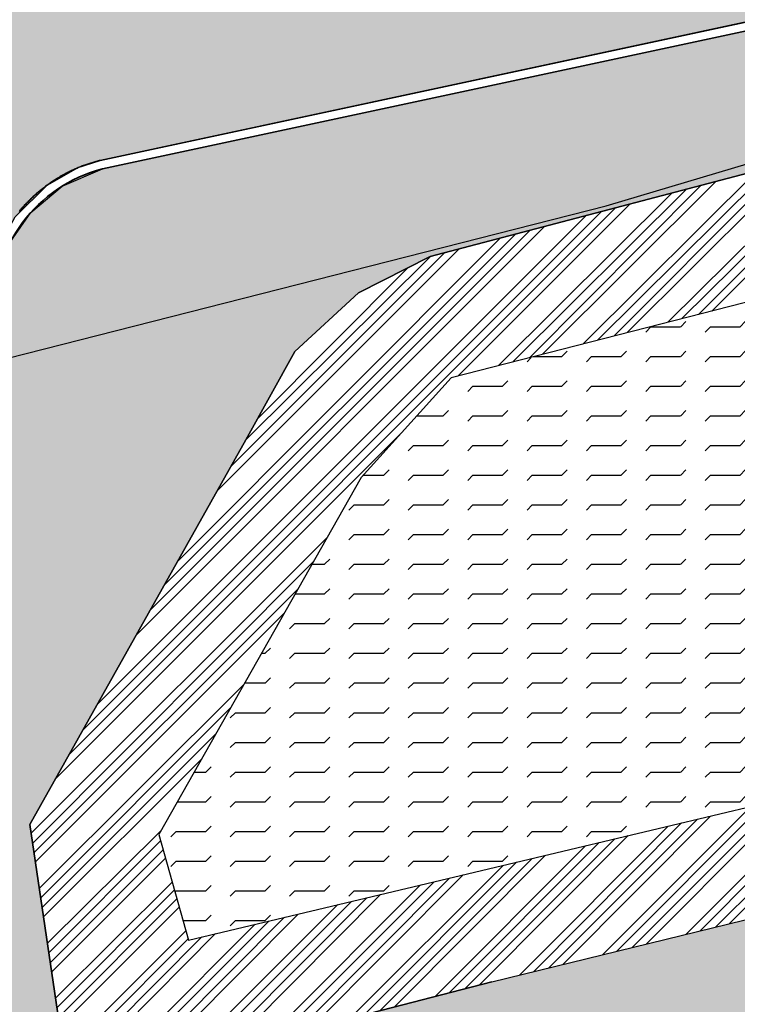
# Model space of a CAD drawing. Header units: millimetres. Extents: x 234268570 to 234468570, y 557551952 to 557751952.
# Tile 25 of 36: x 234343403 to 234358758, y 557716803 to 557737863. Entities that reach past the tile are written whole.
import ezdxf

# ---------------------------------------------------------------- set-up
doc = ezdxf.new("R2010")
doc.units = ezdxf.units.MM
doc.header["$LTSCALE"] = 500
for name, color, linetype in [('attributes', 4, 'CONTINUOUS'), ('BEGROEIDTERREINDEEL', 8, 'CONTINUOUS'), ('BL$1----_ARCERING', 8, 'CONTINUOUS'), ('PERCEEL', 8, 'CONTINUOUS'), ('WATERDEEL', 8, 'CONTINUOUS'), ('WEGDEEL', 8, 'CONTINUOUS')]:
    doc.layers.add(name, color=color, linetype=linetype)
doc.layers.add('N-WE-VW-MARKERING_PARKEERVAK-G', color=7, linetype='CONTINUOUS', lineweight=35)
pattern_1 = [(49.99999999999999, (0, 0), (546.554006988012, -47.81725661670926), [57.15000000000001, -628.6500000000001]), (355, (0, 0), (-105.730264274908, 573.1705357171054), [45.72, -502.92175251]), (100.4514447, (45.546021, -3.9847605), (440.8237412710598, 525.3532557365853), [48.5700264, -534.2707337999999]), (46.18420000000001, (0, 152.4), (813.2371226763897, -126.1269837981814), [85.725, -942.9749999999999]), (96.63555760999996, (67.7697, 141.8895), (712.212402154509, 742.2783737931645), [72.85506942, -801.4068244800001]), (351.1841511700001, (0, 152.4), (712.2124021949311, 742.278373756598), [68.57990121, -754.37919576]), (21, (76.19999999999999, 114.3), (454.8431738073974, -306.7955945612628), [57.15000000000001, -628.6500000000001]), (326.0000000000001, (76.19999999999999, 114.3), (185.4060850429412, 552.5638983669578), [45.72, -502.92]), (71.45144499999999, (114.1035978, 88.7337003), (640.2492578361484, 245.7683066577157), [48.5700264, -534.2698128]), (37.50000000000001, (0, 0), (9.26580975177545, 253.6651166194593), [0, -496.824, 0, -510.54, 0, -504.825]), (7.499999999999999, (0, 0), (200.4589875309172, 300.5417244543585), [0, -291.0839999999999, 0, -485.394, 0, -192.405]), (327.5, (-169.926, 0), (406.7717855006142, -17.18623197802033), [0, -190.5, 0, -594.36, 0, -788.67]), (317.5, (-246.126, 0), (444.3875441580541, 76.27947309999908), [0, -247.65, 0, -394.716, 0, -560.0699999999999])]

msp = doc.modelspace()

# ---------------------------------------------------------------- hatches: boundary and pattern name
at = {"layer": 'attributes', "linetype": 'Continuous'}
h = msp.add_hatch(dxfattribs=at)
h.set_pattern_fill('FLEX', color=134, scale=100)
h.set_pattern_definition([(0, (0, 0), (0, 635), [635, -635]), (45, (635, 0), (0, 634.99999893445), [158.75, -580.52561314, 158.75, -898.0256131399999])])
h.paths.add_polyline_path([(234373874.1165402, 557727672), (234375045.1165402, 557727897), (234374838.1165402, 557728995), (234373820.1165402, 557728815), (234372563.1165402, 557729390), (234371506.1165402, 557733569), (234370403.1165402, 557734383), (234369016.1165402, 557734396), (234352633.1165402, 557730205), (234350706.1165402, 557728068), (234346380.1468782, 557720435.0232259), (234347014.636446, 557718176.4572258), (234372514.1165402, 557724232), (234373586.1165402, 557727375)])
at = {"layer": 'BL$1----_ARCERING', "linetype": 'Continuous'}
h = msp.add_hatch(dxfattribs=at)
h.set_pattern_fill('AR-HBONE', color=8, scale=3)
h.set_pattern_definition([(45, (0, 0), (0, 431.0522938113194), [914.4000000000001, -304.8]), (135, (215.526, 215.526), (4.263256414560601e-14, 431.0522938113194), [914.4000000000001, -304.8])])
h.paths.add_polyline_path([(234268574.7673723, 557708334.1202924), (234268570.1165402, 557702171.0783), (234334245.7414039, 557717489.7762728), (234335072.1165402, 557717757), (234335729.1165402, 557718017), (234335974.1165402, 557718126), (234336839.1165402, 557718565), (234338339.1165402, 557719561), (234339429.1165402, 557720524), (234340436.1165402, 557721668), (234341491.1165402, 557723294), (234342222.1165402, 557724939.5), (234342639.6165402, 557726405), (234342871.1165402, 557727981), (234342871.1165402, 557729454.2602739), (234342748.355876, 557730857.4210863), (234342673.1165402, 557731964), (234342876.1165402, 557732866), (234343303.1165402, 557733645), (234343993.1165402, 557734327), (234344654.1165402, 557734698), (234345127.1165402, 557734854), (234410462.1165402, 557748856), (234411014.1165402, 557748892), (234411852.1165402, 557748753), (234412248.1165402, 557748598), (234412690.1165402, 557748342), (234413128.1165402, 557747970.5), (234413489.1165402, 557747524), (234413736.1165402, 557747077), (234413816.1165402, 557746880), (234412412.8219852, 557751952), (234408317.6508442, 557751952), (234344226.1165402, 557738245), (234343598.1165402, 557738204), (234342902.6165402, 557738290), (234342460.1165402, 557738427), (234341810.6165402, 557738787.5), (234341562.1165402, 557738990), (234341360.1165402, 557739191.5), (234341152.1165402, 557739446), (234340958.1165402, 557739768), (234340729.1165401, 557740336.2), (234340640.1165402, 557740582), (234337891.7142602, 557751952), (234332755.9567972, 557751952), (234337494.1165402, 557732302), (234337612.6165402, 557730603.5), (234337375.1165402, 557728917), (234336663.6165402, 557727071.5), (234335738.6165402, 557725696.5), (234335076.1165402, 557724991), (234334444.1165402, 557724453), (234333639.1165402, 557723908), (234333009.1165402, 557723571), (234331931.869811, 557723146.2510903)])
h = msp.add_hatch(dxfattribs=at)
h.set_pattern_fill('AR-CONC', color=104, scale=3)
h.set_pattern_definition(pattern_1)
h.paths.add_polyline_path([(234343623.0430922, 557720648.8376503), (234344271.0225878, 557716266.6902119), (234345844.6631214, 557715315.5266587), (234351155.952255, 557716678.1057487), (234353502.1165402, 557717280), (234374753.1165402, 557722482), (234375736.1165402, 557723680), (234375945.1165402, 557725875), (234375133.1165402, 557729545), (234374591.1165402, 557730282), (234373640.1165402, 557734023), (234372889.1165402, 557735484), (234371675.1165402, 557736568), (234370141.1165402, 557736985), (234360823.1165402, 557735063), (234352189.1165402, 557732796), (234350651.1165402, 557732024), (234349293.1165402, 557730764), (234348243.1165402, 557728874)], flags=16)
h.paths.add_polyline_path([(234326981.7211699, 557701551.4147418), (234325532.9491147, 557707683.8462472), (234325298.9963053, 557709503.9634444), (234325408.3363287, 557710753.7256302), (234325733.0341573, 557711965.514424), (234326263.2240126, 557713102.5102377), (234326982.7963428, 557714130.1660268), (234327869.8873084, 557715017.2569926), (234328897.543098, 557715736.8293232), (234330034.5389117, 557716267.0191784), (234331544.1152447, 557716671.5089377), (234334561.5996918, 557717376.6364586), (234336005.3834885, 557717902.1307853), (234336487.3272556, 557718126.8648547), (234337817.9255989, 557718895.0861664), (234338253.5228997, 557719200.09468), (234339430.5062289, 557720187.7009575), (234339806.5216576, 557720563.7163862), (234340794.1279332, 557721740.6997131), (234342092.0918311, 557723988.8391306), (234342617.5861541, 557725432.6229174), (234342755.2173538, 557725946.2695472), (234343022.0178138, 557727459.3701456), (234343068.3642851, 557727989.1127369), (234343093.2784747, 557728757.3340434), (234342955.297588, 557730560.9059606), (234342847.4277805, 557731563.7751894), (234342912.4555253, 557732307.0457134), (234343211.1762573, 557733127.7741791), (234343639.1271985, 557733738.9514629), (234344308.1911733, 557734300.3627974), (234345173.9627873, 557734671.0036821), (234396117.6344163, 557745596.0749514), (234396538.1165402, 557743490), (234410667.1165402, 557746484), (234410921.1165402, 557746491.5), (234411217.1165402, 557746401), (234411467.1165402, 557746209), (234411568.1165402, 557746072), (234412620.1165402, 557742415), (234376688.1165402, 557733727), (234380288.6997171, 557719028.9154662), (234380356.4073702, 557718678.5851066), (234380640.0147807, 557717524.028073), (234326567.7874909, 557704555.5696594), (234327499.9488396, 557700498.6415536), (234327509.0758427, 557700464.5791143), (234327298.6524124, 557700765.0949168), (234327059.5833796, 557701277.7801123)])
h.paths.add_polyline_path([(234414335.1165402, 557736353), (234388831.1165402, 557730172), (234388270.1165402, 557729972), (234387546.1165402, 557729587), (234387009.1165402, 557729187), (234386507.6165402, 557728688), (234386144.1165402, 557728215), (234385776.1165402, 557727567.5), (234385510.6165402, 557726872), (234385340.1165402, 557726033), (234385312.1165402, 557725326), (234385386.1165402, 557724622), (234385481.7953281, 557724258.9893478), (234386801.7198914, 557719014.3019394), (234412226.6237051, 557725098.6803458), (234413392.7572803, 557720236.568402), (234418258.9223955, 557721402.9528952), (234428201.4515862, 557679922.6443067), (234429539.1165402, 557680241), (234429812.1165402, 557680528), (234429999.1165402, 557680876), (234430087.1165402, 557681262), (234430070.1165402, 557681657)])
h.paths.add_polyline_path([(234387415.1165402, 557727611), (234386916.1165402, 557726364), (234387203.1165402, 557725457), (234387938.1165402, 557724977), (234388764.1165402, 557724791), (234399252.1165402, 557727056), (234409932.1165402, 557729573), (234410700.1165402, 557730323), (234410843.1165402, 557731330), (234410577.1165402, 557732435), (234409593.1165402, 557733009), (234400778.1165402, 557730768), (234388703.1165402, 557728151)], flags=16)
h.paths.add_polyline_path([(234426361.0700521, 557684188.2836871), (234427240.4094128, 557680493.4810823), (234425799.8219632, 557680149.8744065), (234426310.7625204, 557678007.731643), (234421966.3022791, 557676965.9048389), (234422104.9046233, 557677016.3519666), (234422173.3450587, 557677055.8660704), (234422286.3347243, 557677150.6756572), (234422368.8543559, 557677258.2173347), (234422431.1895075, 557677391.8954986), (234422451.6435125, 557677468.2308847), (234422464.7259214, 557677597.9844286), (234422454.8509609, 557677710.8557444), (234421514.0279251, 557681639.2813383), (234421490.5935425, 557681837.4965754), (234421535.5092697, 557682092.2263227), (234421583.2743966, 557682223.4599302), (234421718.8882234, 557682417.1365465), (234421877.7176006, 557682550.4102184), (234422092.0009287, 557682650.3321753), (234422150.6019077, 557682666.0342603), (234425862.6464097, 557683556.2040973), (234426001.248754, 557683606.651225), (234426069.689189, 557683646.1653285), (234426163.4568637, 557683724.8457497), (234426265.1984866, 557683848.5165933), (234426327.5336382, 557683982.1947575), (234426347.987643, 557684058.5301423), (234426353.9551384, 557684092.3734905)])
h.paths.add_polyline_path([(234323750.0781502, 557619072.341565), (234333649.7149445, 557621467.8216858), (234338826.0230149, 557626644.1297562), (234322853.1377419, 557622779.0658209)], flags=17)
h.paths.add_polyline_path([(234321472.4951051, 557609290.6018465), (234332085.4097595, 557619903.5165008), (234319707.0025151, 557616586.7322762)], flags=17)
h.paths.add_polyline_path([(234422311.8042215, 557670883.7319542), (234431180.1165402, 557672958), (234431686.1165402, 557672854), (234432157.1165402, 557672642), (234432571.1165402, 557672333), (234432912.6399318, 557671925.9882706), (234439199.7366312, 557649531.0369318), (234424357.1165402, 557645615), (234423410.381815, 557649517.478059), (234427257.3508692, 557650450.5458872), (234423116.1563169, 557667525.2521914), (234422334.0155351, 557667338.3511941), (234422288.0123904, 557667530.8645358), (234423068.4437445, 557667717.3570468)])
h.paths.add_polyline_path([(234427965.1165402, 557658170), (234427333.1165402, 557660827), (234429334.1165402, 557661281), (234429952.1165402, 557658619)], flags=16)
h.paths.add_polyline_path([(234308782.1165402, 557593987), (234308842.1165402, 557593526), (234309119.1165402, 557592845), (234309481.1165402, 557592334), (234310009.1165402, 557591863), (234310193.1165402, 557591745), (234313148.1165402, 557590316), (234314292.1165402, 557589911), (234314924.1165402, 557589878), (234316045.1165402, 557590029), (234388024.1165402, 557608339), (234409821.6165402, 557613997.5), (234417024.1165402, 557615849), (234419679.1165402, 557616728), (234422513.1165402, 557617974), (234426234.8563885, 557620122.7475033), (234428901.1165402, 557622209), (234431641.1165402, 557624111), (234434590.1165402, 557625719), (234438119.1165402, 557627236), (234441461.1165402, 557628232), (234434878.2640572, 557631301.6345254), (234411375.7178451, 557625656.6982669), (234407553.1165402, 557641572), (234409692.311048, 557642084.0093005), (234408753.1165402, 557646008), (234405296.7490455, 557645247.1803312), (234407270.1165402, 557637117), (234407565.1165402, 557637160), (234408000.1165402, 557637066), (234408138.1165402, 557637009), (234408554.1165402, 557636587), (234408696.1165402, 557636012), (234408524.1165402, 557635445), (234408090.3805275, 557635046.1574423), (234407805.1165402, 557634945), (234408009.1165402, 557634120), (234399319.1165402, 557632015), (234406315.1165402, 557622068), (234405965.7501667, 557621816.1839776), (234405738.1165402, 557622132), (234400880.1165402, 557619037), (234394606.1165402, 557615684), (234386448.1165402, 557612280), (234380528.1165402, 557610445), (234373125.1165402, 557608852), (234361855.6165402, 557607800.5), (234351936.1165402, 557608221), (234349210.9784814, 557608525.1270081), (234348556.1165402, 557603953), (234341664.1165402, 557604438.5), (234335410.1165402, 557605315), (234329550.1165402, 557606531), (234325988.1165402, 557607469), (234324675.1068088, 557608570.7459813), (234318522.1165402, 557602408), (234310138.326861, 557606647.1962777), (234309225.1165402, 557595937), (234308981.6165402, 557594708)])
h.paths.add_polyline_path([(234326890.6112169, 557598357.0018084), (234326710.6112169, 557598188.0018084), (234326408.6112169, 557597934.0018084), (234326153.6112169, 557597719.0018084), (234325184.6112169, 557597901.0018084), (234325938.6112169, 557598536.0018084)], flags=16)
h.paths.add_polyline_path([(234313357.9197357, 557623037.6879195), (234310854.0324091, 557622433.4985875), (234310334.1165402, 557626520), (234309527.1165402, 557630950.5), (234307553.0019855, 557639681.0010858), (234308820.2585121, 557639972.382107)])
h = msp.add_hatch(dxfattribs=at)
h.set_pattern_fill('ANSI34', color=104, scale=50)
h.set_pattern_definition([(45, (0, 0), (-673.5192090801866, 673.5192090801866), []), (45, (224.5065, 0), (-673.5192090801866, 673.5192090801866), []), (45, (449.013, 0), (-673.5192090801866, 673.5192090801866), []), (45, (673.52, 0), (-673.5192090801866, 673.5192090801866), [])])
h.paths.add_polyline_path([(234292279.1165402, 557669797), (234292317.1165402, 557669841), (234292353.1165402, 557669885), (234292371.1165402, 557669908), (234292405.1165402, 557669954), (234292445.1165402, 557670011.5), (234292454.1165402, 557670025), (234292499.1165402, 557670097), (234292514.1165402, 557670122), (234292542.1165402, 557670172), (234292555.1165402, 557670198), (234292569.1165402, 557670223), (234292581.1165402, 557670249), (234292594.1165402, 557670275), (234292606.1165402, 557670301), (234292636.1435672, 557670371.972973), (234292639.1165402, 557670380), (234292660.1165402, 557670433), (234292670.1165402, 557670460), (234292679.1165402, 557670487), (234292688.1165402, 557670515), (234292710.5165402, 557670590.6), (234292712.1165402, 557670597), (234292720.1165402, 557670625), (234292727.1165402, 557670653), (234292733.1165402, 557670680), (234292739.1165402, 557670708), (234292745.1165402, 557670737), (234292760.1165402, 557670821), (234292768.1165402, 557670879), (234292774.1165402, 557670935), (234292776.1165402, 557670964), (234292780.1165402, 557671021), (234292781.1165402, 557671049), (234292783.1165402, 557671107), (234292783.1165402, 557671135), (234292781.1165402, 557671193), (234292780.1165402, 557671221), (234292776.1165402, 557671279), (234292774.1165402, 557671307), (234292771.1165402, 557671336), (234292768.1165402, 557671364), (234292764.1165402, 557671393), (234292760.1165402, 557671421), (234292628.1165402, 557671991), (234288437.1165402, 557670972), (234282172.5796991, 557696718.8765624), (234280118.1165402, 557696219), (234286391.1165402, 557670489), (234282205.1165402, 557669448), (234282311.1165402, 557669028), (234282319.1165402, 557668997), (234282328.1165402, 557668966), (234282346.1165402, 557668904), (234282369.7832068, 557668833), (234282377.1165402, 557668813), (234282389.1165402, 557668783), (234282413.1165402, 557668723), (234282445.3924022, 557668651), (234282453.1165402, 557668635), (234282467.1165402, 557668607), (234282482.1165402, 557668578), (234282497.1165402, 557668550), (234282513.1165402, 557668521), (234282555.1906142, 557668450), (234282562.1165402, 557668439), (234282580.1165402, 557668411), (234282629.2703863, 557668340), (234282673.1165402, 557668280), (234282713.1165402, 557668230), (234282734.1165402, 557668206), (234282755.1165402, 557668181), (234282800.0332068, 557668132), (234282843.6165402, 557668086.5217391), (234282889.1165402, 557668043), (234282937.1165402, 557667999), (234282961.1165402, 557667978), (234282986.1165402, 557667958), (234283036.1165402, 557667918), (234283062.1165402, 557667898), (234283088.1165402, 557667879), (234283146.0256311, 557667838.9090909), (234283168.1165402, 557667825), (234283195.1165402, 557667807), (234283222.1165402, 557667790), (234283250.1165402, 557667774), (234283306.1165402, 557667742), (234283334.1165402, 557667727), (234283363.1165402, 557667712), (234283421.1165402, 557667684), (234283450.1165402, 557667671), (234283480.1165402, 557667658), (234283509.1165402, 557667646), (234283539.1165402, 557667634), (234283569.1165402, 557667623), (234283635.6165402, 557667599.4032258), (234283661.1165402, 557667592), (234283691.1165402, 557667582), (234283722.1165402, 557667573), (234283753.1165402, 557667565), (234283826.4498735, 557667546.6666666), (234283847.1165402, 557667542), (234283879.1165402, 557667536), (234283910.1165402, 557667530), (234283942.1165402, 557667524), (234283974.1165402, 557667520), (234284006.1165402, 557667515), (234284038.1165402, 557667511), (234284070.1165402, 557667508), (234284134.1165402, 557667502), (234284166.1165402, 557667501), (234284198.1165402, 557667499), (234284230.1165402, 557667498), (234284295.1165402, 557667498), (234284359.1165402, 557667500), (234284423.1165402, 557667504), (234284487.1165402, 557667510), (234284551.1165402, 557667518), (234284615.1165402, 557667528), (234284684.1165402, 557667541.3548387), (234284748.1165402, 557667555.8064516), (234284772.1165402, 557667562), (234291374.1165402, 557669216), (234291401.1165402, 557669225), (234291429.1165402, 557669234), (234291456.1165402, 557669243), (234291483.1165402, 557669253), (234291552.9915402, 557669279.875), (234291563.1165402, 557669284), (234291589.1165402, 557669296), (234291641.1165402, 557669319), (234291693.1165402, 557669345), (234291743.1165402, 557669371), (234291768.1165402, 557669385), (234291793.1165402, 557669400), (234291818.1165402, 557669414), (234291842.1165402, 557669429), (234291897.5852902, 557669464.5), (234291914.1165402, 557669476), (234291970.5871284, 557669516), (234291984.1165402, 557669526), (234292007.1165402, 557669544), (234292030.1165402, 557669561), (234292052.1165402, 557669579), (234292074.1165402, 557669598), (234292096.1165402, 557669616), (234292158.1165402, 557669672.0952381), (234292160.1165402, 557669674), (234292180.1165402, 557669694), (234292201.1165402, 557669714), (234292221.1165402, 557669734), (234292241.1165402, 557669755)])
h.paths.add_polyline_path([(234333230.0945307, 557706155.4284766), (234333470.1008887, 557705170.211812), (234333500.0663806, 557705224.7872422), (234333545.3950978, 557705289.5233593), (234333567.4847735, 557705315.8488097), (234333623.3661542, 557705371.7301903), (234333649.6916053, 557705393.8198665), (234333714.427721, 557705439.1485827), (234333744.1890623, 557705456.3313011), (234333815.8129387, 557705489.7300632), (234334048.6636697, 557705552.1222285), (234379120.6198781, 557716360.6391752), (234379272.1962357, 557716378.5595855), (234379385.0675513, 557716368.6846249), (234379494.5093282, 557716339.3597893), (234379611.9633296, 557716282.68802), (234379676.699446, 557716237.3593032), (234379780.9959537, 557716133.0627955), (234379876.9061506, 557715966.9414614), (234379939.2983156, 557715734.0907317), (234380837.0534115, 557711990.4153906), (234380864.2172495, 557711915.7833593), (234380885.4940749, 557711878.9308167), (234380936.5453899, 557711818.0902286), (234380994.4524478, 557711773.6565801), (234381066.4329976, 557711740.0914985), (234381177.4039598, 557711722.0334295), (234381238.1808217, 557711727.3507159), (234381467.4615568, 557711781.667898), (234381675.9171237, 557711831.6567539), (234381750.5321438, 557711858.8144002), (234381787.4004375, 557711880.1003195), (234381848.2271582, 557711931.1399984), (234381893.1681735, 557711989.8734324), (234381925.9262791, 557712060.1234165), (234381944.191994, 557712163.7134331), (234381934.1857921, 557712255.4977193), (234381885.9488172, 557712450.4924493), (234380640.0147797, 557717524.0280727)])
h.paths.add_polyline_path([(234397892.5810506, 557671192.886631), (234397909.4872735, 557671122.3869925), (234397958.1087804, 557671134.0467123), (234398098.0254183, 557670550.5886295), (234427203.2396526, 557677492.7190192), (234426728.1165402, 557679572), (234427445.5638495, 557679742.7478656), (234428201.4515862, 557679922.6443067), (234418591.4177323, 557720015.7797815), (234418439.9089535, 557720647.875577), (234418258.7976913, 557721403.4731622), (234413392.7572803, 557720236.568402), (234412559.4382271, 557723711.0335988), (234412407.8408625, 557724343.1081507), (234412226.6237051, 557725098.6803458), (234386801.7200139, 557719014.3014331), (234388080.3481974, 557713727.6290067), (234388107.6636679, 557713652.5803685), (234388166.6540124, 557713568.3334255), (234388281.4760434, 557713487.9341738), (234388420.7507071, 557713459.0300599), (234388577.0709852, 557713486.5935426), (234390324.3653522, 557713905.6048828), (234390399.0123573, 557713932.7741708), (234390524.0465009, 557714037.6902745), (234390583.10753, 557714164.34706), (234390597.4976174, 557714245.9573013), (234389632.407283, 557718368.8736196), (234389642.2822154, 557718481.7446133), (234389671.6069678, 557718591.1860793), (234389728.2818031, 557718708.6450093), (234389773.6033204, 557718773.3708439), (234389898.6293219, 557718898.3968455), (234390130.8433161, 557719000.9547198), (234411019.7755495, 557724010.2420247), (234411171.3519073, 557724028.1624348), (234411393.6650005, 557723988.9626384), (234411511.1190009, 557723932.2908695), (234411658.0619496, 557723808.9910954), (234411763.1136662, 557723658.9616957), (234411803.431497, 557723529.7387928), (234412736.209083, 557719640.0182403), (234412835.7010623, 557719467.6930774), (234413076.5596313, 557719380.0277276), (234413196.7987316, 557719390.5472858), (234417199.4745801, 557720331.983727), (234417421.7876735, 557720292.7839304), (234417543.320674, 557720236.1121615), (234417672.8426691, 557720127.4303032), (234417779.9588624, 557719974.4525253), (234417831.5541698, 557719833.5600847), (234426343.1496418, 557684339.8600448), (234426361.0700521, 557684188.2836871), (234427240.4094128, 557680493.4810823), (234425800.2403783, 557680148.1201812), (234426310.7625204, 557678007.731643)])
h.paths.add_polyline_path([(234343623.0430922, 557720648.8376503), (234344271.0225878, 557716266.6902119), (234345844.6631214, 557715315.5266587), (234351155.952255, 557716678.1057487), (234353502.1165402, 557717280), (234374753.1165402, 557722482), (234375736.1165402, 557723680), (234375945.1165402, 557725875), (234375133.1165402, 557729545), (234374591.1165402, 557730282), (234373640.1165402, 557734023), (234372889.1165402, 557735484), (234371675.1165402, 557736568), (234370141.1165402, 557736985), (234360823.1165402, 557735063), (234352189.1165402, 557732796), (234350651.1165402, 557732024), (234349293.1165402, 557730764), (234348243.1165402, 557728874)])
h.paths.add_polyline_path([(234373874.1165402, 557727672), (234375045.1165402, 557727897), (234374838.1165402, 557728995), (234373820.1165402, 557728815), (234372563.1165402, 557729390), (234371506.1165402, 557733569), (234370403.1165402, 557734383), (234369016.1165402, 557734396), (234352633.1165402, 557730205), (234350706.1165402, 557728068), (234346380.1468782, 557720435.0232259), (234347014.636446, 557718176.4572258), (234372514.1165402, 557724232), (234373586.1165402, 557727375)], flags=16)
h.paths.add_polyline_path([(234387415.1165402, 557727611), (234386916.1165402, 557726364), (234387203.1165402, 557725457), (234387938.1165402, 557724977), (234388764.1165402, 557724791), (234399252.1165402, 557727056), (234409932.1165402, 557729573), (234410700.1165402, 557730323), (234410843.1165402, 557731330), (234410577.1165402, 557732435), (234409593.1165402, 557733009), (234400778.1165402, 557730768), (234388703.1165402, 557728151)])
h.paths.add_polyline_path([(234408903.1165402, 557730870), (234409424.1165402, 557731054), (234409170.1165402, 557731616), (234408553.1165402, 557731442), (234406853.1165402, 557730918), (234396751.1165402, 557728604), (234387785.1165402, 557726703), (234387785.1165402, 557726226), (234388272.1165402, 557725855), (234388702.1165402, 557725712), (234395635.1165402, 557727162), (234409202.1165402, 557730322)], flags=16)
h = msp.add_hatch(dxfattribs=at)
h.set_pattern_fill('AR-CONC', color=104, scale=3)
h.set_pattern_definition(pattern_1)
h.paths.add_polyline_path([(234408903.1165402, 557730870), (234409424.1165402, 557731054), (234409170.1165402, 557731616), (234408553.1165402, 557731442), (234406853.1165402, 557730918), (234396751.1165402, 557728604), (234387785.1165402, 557726703), (234387785.1165402, 557726226), (234388272.1165402, 557725855), (234388702.1165402, 557725712), (234395635.1165402, 557727162), (234409202.1165402, 557730322)])
h.paths.add_polyline_path([(234412626.4261359, 557689789.3017896), (234413261.4261359, 557689036.3017896), (234413079.4261359, 557688068.3017896), (234413013.4261359, 557688146.3017896), (234412701.4261359, 557688515.3017896), (234412444.4261359, 557688821.3017896)], flags=16)
h.paths.add_polyline_path([(234411330.697058, 557695132.0407506), (234411965.697058, 557694379.0407506), (234411783.697058, 557693411.0407506), (234411717.697058, 557693489.0407506), (234411405.697058, 557693858.0407506), (234411148.697058, 557694164.0407506)], flags=16)
edge = h.paths.add_edge_path()
edge.add_line((234412588.4411141, 557686697.3343314), (234410489.6915457, 557695449.205574))
edge.add_arc((234410830.042094, 557695530.8236129), 349.9999999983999, 103.48521249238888, 193.4852125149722, ccw=False)
edge.add_line((234410748.4240553, 557695871.1741612), (234411065.1866761, 557695947.1356779))
edge.add_arc((234411263.4019132, 557695120.5700606), 849.9999999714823, 13.485212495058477, 103.48521249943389, ccw=False)
edge.add_line((234412089.9675306, 557695318.7852976), (234413955.5227025, 557687539.3441929))
edge.add_arc((234413128.9570852, 557687341.1289558), 849.9999999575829, -76.51478751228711, 13.485212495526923, ccw=False)
edge.add_line((234413327.1723221, 557686514.5633385), (234413010.4097012, 557686438.6018219))
edge.add_arc((234412928.7916624, 557686778.9523703), 350.0000000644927, 193.4852125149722, 283.4852124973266, ccw=False)
h.paths.add_polyline_path([(234408761.9258516, 557705376.1443385), (234409396.9258516, 557704623.1443385), (234409214.9258516, 557703655.1443385), (234409148.9258516, 557703733.1443385), (234408836.9258516, 557704102.1443385), (234408579.9258516, 557704408.1443385)], flags=16)
h.paths.add_polyline_path([(234407536.2383908, 557710452.773482), (234408171.2383908, 557709699.773482), (234407989.2383908, 557708731.773482), (234407923.2383908, 557708809.773482), (234407611.2383908, 557709178.773482), (234407354.2383908, 557709484.773482)], flags=16)
edge = h.paths.add_edge_path()
edge.add_line((234408730.6289499, 557702276.8393024), (234406631.8793815, 557711028.7105451))
edge.add_arc((234406972.2299298, 557711110.328584), 349.9999999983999, 103.48521249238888, 193.4852125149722, ccw=False)
edge.add_line((234406890.611891, 557711450.6791322), (234407207.3745119, 557711526.640649))
edge.add_arc((234407405.589749, 557710700.0750316), 849.9999999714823, 13.485212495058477, 103.48521249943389, ccw=False)
edge.add_line((234408232.1553663, 557710898.2902687), (234410097.7105383, 557703118.8491639))
edge.add_arc((234409271.1449209, 557702920.6339269), 849.9999999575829, -76.51478751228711, 13.485212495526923, ccw=False)
edge.add_line((234409469.3601578, 557702094.0683095), (234409152.597537, 557702018.1067929))
edge.add_arc((234409070.9794982, 557702358.4573413), 350.0000000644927, 193.4852125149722, 283.4852124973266, ccw=False)
h.paths.add_polyline_path([(234334925.9180329, 557675743.382104), (234335560.9180329, 557674990.382104), (234335378.9180329, 557674022.382104), (234335312.9180329, 557674100.382104), (234335000.9180329, 557674469.382104), (234334743.9180329, 557674775.382104)], flags=16)
h.paths.add_polyline_path([(234335973.1423118, 557671439.013952), (234336608.1423118, 557670686.013952), (234336426.1423118, 557669718.013952), (234336360.1423118, 557669796.013952), (234336048.1423118, 557670165.013952), (234335791.1423118, 557670471.013952)], flags=16)
h.paths.add_polyline_path([(234330879.6634955, 557691598.9930983), (234331514.6634955, 557690845.9930983), (234331332.6634955, 557689877.9930983), (234331266.6634955, 557689955.9930983), (234330954.6634955, 557690324.9930983), (234330697.6634955, 557690630.9930983)], flags=16)
h.paths.add_polyline_path([(234332015.6003495, 557687154.5081141), (234332650.6003495, 557686401.5081141), (234332468.6003495, 557685433.5081141), (234332402.6003495, 557685511.5081141), (234332090.6003495, 557685880.5081141), (234331833.6003495, 557686186.5081141)], flags=16)
h.paths.add_polyline_path([(234310589.1165402, 557709376), (234309836.1165402, 557708741), (234308868.1165402, 557708923), (234308946.1165402, 557708989), (234309315.1165402, 557709301), (234309621.1165402, 557709558)], flags=16)
h.paths.add_polyline_path([(234300573.1165402, 557707032), (234300393.1165402, 557706863), (234300091.1165402, 557706609), (234299836.1165402, 557706394), (234298867.1165402, 557706576), (234299621.1165402, 557707211)], flags=16)
h.paths.add_polyline_path([(234292931.6940185, 557702357.327281), (234313899.0308212, 557707334.7657813), (234314549.4204955, 557704595.0153345), (234318924.9151841, 557705585.853116), (234318989.292595, 557705603.1029912), (234319093.1523289, 557705675.8263599), (234319150.4841107, 557705775.1279188), (234319164.1957722, 557705852.8906156), (234319158.3869815, 557705919.2853972), (234318313.2995116, 557708382.6692866), (234318310.3742558, 557708381.9747858), (234317497.6678229, 557709350.5205969), (234316299.7604084, 557710355.6842666), (234315204.8039937, 557710987.8576474), (234313735.3530124, 557711522.6940653), (234312490.2145203, 557711742.2455761), (234311186.536156, 557711763.2132505), (234298209.2075694, 557708653.7764105), (234296731.7605921, 557707964.8315705), (234295781.411575, 557707299.3900248), (234294701.0538273, 557706234.2568948), (234293905.7058115, 557705098.3822114), (234293901.3509946, 557705090.8394473), (234293315.3286733, 557703834.1105237), (234292951.9467516, 557702477.9507294)])
edge = h.paths.add_edge_path()
edge.add_arc((234337863.2121646, 557668589.647035), 282.2231743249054, 279.4541394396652, 373.4325552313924)
edge.add_line((234338137.714854, 557668655.2076459), (234335997.3841122, 557677616.7859429))
edge.add_arc((234335711.7655149, 557677509.9405849), 304.9490346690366, 20.51002084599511, 102.9697063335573)
edge.add_arc((234336443.2811724, 557674936.0617037), 2980.411029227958, 105.5693757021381, 192.2554440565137)
edge.add_line((234333530.7909039, 557674303.4082922), (234334465.8725806, 557670429.1920773))
edge.add_arc((234337280.4404943, 557671146.9527867), 2904.646790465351, 194.3064290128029, 282.5090615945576)
edge = h.paths.add_edge_path()
edge.add_arc((234331853.9533506, 557693089.4455559), 304.9490346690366, 20.51002084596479, 102.9697063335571)
edge.add_arc((234332585.4690081, 557690515.5666747), 2980.411029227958, 105.5693757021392, 192.2554440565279)
edge.add_line((234329672.9787396, 557689882.9132632), (234330608.0604163, 557686008.6970483))
edge.add_arc((234333422.62833, 557686726.4577577), 2904.646790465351, 194.3064290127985, 282.5090615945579)
edge.add_arc((234334005.4000004, 557684169.152006), 282.2231743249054, 279.4541394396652, 373.4325552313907)
edge.add_line((234334279.9026898, 557684234.7126169), (234332139.571948, 557693196.2909139))

# ---------------------------------------------------------------- linework, layer by layer
at = {"layer": 'BEGROEIDTERREINDEEL', "linetype": 'Continuous', "flags": 128}
for points in [[(234365972.1165402, 557739332), (234345127.1165402, 557734854), (234345127.1165402, 557734854), (234345104.1165402, 557734848), (234345081.1165402, 557734842), (234345058.1165402, 557734836), (234345035.1165402, 557734830), (234345012.1165402, 557734824), (234344989.1165402, 557734817), (234344967.1165402, 557734810), (234344944.1165402, 557734803), (234344921.1165402, 557734796), (234344899.1165402, 557734789), (234344876.1165402, 557734782), (234344854.1165402, 557734774), (234344831.1165402, 557734766), (234344809.1165402, 557734758), (234344787.1165402, 557734750), (234344764.1165402, 557734742), (234344742.1165402, 557734734), (234344720.1165402, 557734725), (234344698.1165402, 557734716), (234344676.1165402, 557734707), (234344654.1165402, 557734698), (234344632.1165402, 557734689), (234344610.1165402, 557734680), (234344588.1165402, 557734670), (234344567.1165402, 557734660), (234344545.1165402, 557734651), (234344524.1165402, 557734641), (234344502.1165402, 557734630), (234344481.1165402, 557734620), (234344460.1165402, 557734610), (234344438.1165402, 557734599), (234344417.1165402, 557734588), (234344396.1165402, 557734577), (234344375.1165402, 557734566), (234344354.1165402, 557734555), (234344333.1165402, 557734544), (234344313.1165402, 557734532), (234344292.1165402, 557734520), (234344271.1165402, 557734508), (234344251.1165402, 557734496), (234344231.1165402, 557734484), (234344210.1165402, 557734472), (234344190.1165402, 557734459), (234344170.1165402, 557734447), (234344150.1165402, 557734434), (234344130.1165402, 557734421), (234344110.1165402, 557734408), (234344090.1165402, 557734395), (234344071.1165402, 557734382), (234344051.1165402, 557734368), (234344032.1165402, 557734355), (234344012.1165402, 557734341), (234343993.1165402, 557734327), (234343974.1165402, 557734313), (234343955.1165402, 557734299), (234343936.1165402, 557734284), (234343917.1165402, 557734270), (234343898.1165402, 557734255), (234343880.1165402, 557734241), (234343861.1165402, 557734226), (234343843.1165402, 557734211), (234343825.1165402, 557734196), (234343806.1165402, 557734180), (234343788.1165402, 557734165), (234343770.1165402, 557734149), (234343753.1165402, 557734134), (234343735.1165402, 557734118), (234343717.1165402, 557734102), (234343700.1165402, 557734086), (234343682.1165402, 557734070), (234343665.1165402, 557734053), (234343648.1165402, 557734037), (234343631.1165402, 557734020), (234343614.1165402, 557734004), (234343597.1165402, 557733987), (234343581.1165402, 557733970), (234343564.1165402, 557733953), (234343548.1165402, 557733936), (234343532.1165402, 557733918), (234343515.1165402, 557733901), (234343499.1165402, 557733884), (234343484.1165402, 557733866), (234343468.1165402, 557733848), (234343452.1165402, 557733830), (234343437.1165402, 557733812), (234343421.1165402, 557733794), (234343406.1165402, 557733776), (234343391.1165402, 557733758)], [(234325117.1165402, 557709998), (234353502.1165402, 557717280), (234351155.952255, 557716678.1057487), (234345844.6631214, 557715315.5266587), (234344271.0225878, 557716266.6902119), (234343623.0430922, 557720648.8376503), (234345933.0798162, 557724761.4188251), (234348243.1165402, 557728874), (234349293.1165402, 557730764), (234350651.1165402, 557732024), (234352189.1165402, 557732796), (234360823.1165402, 557735063), (234370141.1165402, 557736985), (234371675.1165402, 557736568), (234372889.1165402, 557735484), (234373640.1165402, 557734023), (234374591.1165402, 557730282), (234375133.1165402, 557729545), (234375945.1165402, 557725875), (234375736.1165402, 557723680), (234374753.1165402, 557722482), (234379175.1165402, 557723575), (234376688.1165402, 557733727), (234392369.1165402, 557737523)]]:
    msp.add_lwpolyline(points, dxfattribs=at)
at = {"layer": 'BL$1----_ARCERING', "linetype": 'Continuous'}
msp.add_lwpolyline([(234335072.1165402, 557717757), (234335729.1165402, 557718017), (234335974.1165402, 557718126), (234336839.1165402, 557718565), (234338339.1165402, 557719561), (234339429.1165402, 557720524), (234340436.1165402, 557721668), (234341491.1165402, 557723294), (234342222.1165402, 557724939.5), (234342639.6165402, 557726405), (234342871.1165402, 557727981), (234342871.1165402, 557729454.2602739), (234342748.355876, 557730857.4210863), (234342673.1165402, 557731964), (234342876.1165402, 557732866), (234343303.1165402, 557733645), (234343993.1165402, 557734327), (234344654.1165402, 557734698), (234345127.1165402, 557734854), (234410462.1165402, 557748856)], dxfattribs=at)
msp.add_lwpolyline([(234343623.0430922, 557720648.8376503), (234344271.0225878, 557716266.6902119), (234345844.6631214, 557715315.5266587), (234351155.952255, 557716678.1057487), (234353502.1165402, 557717280), (234374753.1165402, 557722482), (234375736.1165402, 557723680), (234375945.1165402, 557725875), (234375133.1165402, 557729545), (234374591.1165402, 557730282), (234373640.1165402, 557734023), (234372889.1165402, 557735484), (234371675.1165402, 557736568), (234370141.1165402, 557736985), (234360823.1165402, 557735063), (234352189.1165402, 557732796), (234350651.1165402, 557732024), (234349293.1165402, 557730764), (234348243.1165402, 557728874)], close=True, dxfattribs=at)
msp.add_polyline3d([(234334561.5996918, 557717376.6364586, 0), (234336005.3834885, 557717902.1307853, 0), (234336487.3272556, 557718126.8648547, -19397.79456484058), (234337817.9255989, 557718895.0861664, -19397.79456484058), (234338253.5228997, 557719200.09468, -19397.79456484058), (234339430.5062289, 557720187.7009575, -19397.79456484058), (234339806.5216576, 557720563.7163862, -19397.79456484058), (234340794.1279332, 557721740.6997131, -19397.79456484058), (234342092.0918311, 557723988.8391306, -19397.79456484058), (234342617.5861541, 557725432.6229174, -19397.79456484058), (234342755.2173538, 557725946.2695472, -19397.79456484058), (234343022.0178138, 557727459.3701456, -19397.79456484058), (234343068.3642851, 557727989.1127369, -19397.79456484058), (234343093.2784747, 557728757.3340434, -19397.79456484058), (234342955.297588, 557730560.9059606, 0), (234342847.4277805, 557731563.7751894, 0), (234342912.4555253, 557732307.0457134, 0), (234343211.1762573, 557733127.7741791, 0), (234343639.1271985, 557733738.9514629, 0), (234344308.1911733, 557734300.3627974, 0), (234345173.9627873, 557734671.0036821, 0), (234396117.6344163, 557745596.0749514, 0)], dxfattribs=at)
at = {"layer": 'N-WE-VW-MARKERING_PARKEERVAK-G', "linetype": 'Continuous'}
msp.add_line((234396117.6344163, 557745596.0749514), (234345173.9627873, 557734671.0036821), dxfattribs=at)
msp.add_arc((234345947.7638655, 557731667.010786), 3102.054388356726, 104.4448465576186, 181.907141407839, dxfattribs=at)
at = {"layer": 'PERCEEL', "linetype": 'Continuous', "flags": 128}
msp.add_lwpolyline([(234327793.2800761, 557751952), (234328179.1165402, 557750357), (234333470.1165402, 557728485), (234324968.1165402, 557726430), (234325186.1165402, 557726249), (234330313.1165402, 557727472), (234336137.1165402, 557728840), (234355949.1165402, 557733881), (234374866.1165402, 557739519), (234379445.1165402, 557740953), (234376953.1165402, 557748517), (234344780.1165402, 557741625), (234342477.5026102, 557751952), (234327793.2800761, 557751952)], dxfattribs=at)
at = {"layer": 'WATERDEEL', "linetype": 'Continuous', "flags": 128}
msp.add_lwpolyline([(234373874.1165402, 557727672), (234375045.1165402, 557727897), (234374838.1165402, 557728995), (234373820.1165402, 557728815), (234372563.1165402, 557729390), (234371506.1165402, 557733569), (234370403.1165402, 557734383), (234369016.1165402, 557734396), (234352633.1165402, 557730205), (234350706.1165402, 557728068), (234346380.1468782, 557720435.0232259), (234347014.636446, 557718176.4572258), (234372514.1165402, 557724232), (234373586.1165402, 557727375), (234373874.1165402, 557727672)], dxfattribs=at)
at = {"layer": 'WEGDEEL', "linetype": 'Continuous', "flags": 128}
msp.add_lwpolyline([(234343391.1165402, 557733758), (234343406.1165402, 557733776), (234343421.1165402, 557733794), (234343437.1165402, 557733812), (234343452.1165402, 557733830), (234343468.1165402, 557733848), (234343484.1165402, 557733866), (234343499.1165402, 557733884), (234343515.1165402, 557733901), (234343532.1165402, 557733918), (234343548.1165402, 557733936), (234343564.1165402, 557733953), (234343581.1165402, 557733970), (234343597.1165402, 557733987), (234343614.1165402, 557734004), (234343631.1165402, 557734020), (234343648.1165402, 557734037), (234343665.1165402, 557734053), (234343682.1165402, 557734070), (234343700.1165402, 557734086), (234343717.1165402, 557734102), (234343735.1165402, 557734118), (234343753.1165402, 557734134), (234343770.1165402, 557734149), (234343788.1165402, 557734165), (234343806.1165402, 557734180), (234343825.1165402, 557734196), (234343843.1165402, 557734211), (234343861.1165402, 557734226), (234343880.1165402, 557734241), (234343898.1165402, 557734255), (234343917.1165402, 557734270), (234343936.1165402, 557734284), (234343955.1165402, 557734299), (234343974.1165402, 557734313), (234343993.1165402, 557734327), (234344012.1165402, 557734341), (234344032.1165402, 557734355), (234344051.1165402, 557734368), (234344071.1165402, 557734382), (234344090.1165402, 557734395), (234344110.1165402, 557734408), (234344130.1165402, 557734421), (234344150.1165402, 557734434), (234344170.1165402, 557734447), (234344190.1165402, 557734459), (234344210.1165402, 557734472), (234344231.1165402, 557734484), (234344251.1165402, 557734496), (234344271.1165402, 557734508), (234344292.1165402, 557734520), (234344313.1165402, 557734532), (234344333.1165402, 557734544), (234344354.1165402, 557734555), (234344375.1165402, 557734566), (234344396.1165402, 557734577), (234344417.1165402, 557734588), (234344438.1165402, 557734599), (234344460.1165402, 557734610), (234344481.1165402, 557734620), (234344502.1165402, 557734630), (234344524.1165402, 557734641), (234344545.1165402, 557734651), (234344567.1165402, 557734660), (234344588.1165402, 557734670), (234344610.1165402, 557734680), (234344632.1165402, 557734689), (234344654.1165402, 557734698), (234344676.1165402, 557734707), (234344698.1165402, 557734716), (234344720.1165402, 557734725), (234344742.1165402, 557734734), (234344764.1165402, 557734742), (234344787.1165402, 557734750), (234344809.1165402, 557734758), (234344831.1165402, 557734766), (234344854.1165402, 557734774), (234344876.1165402, 557734782), (234344899.1165402, 557734789), (234344921.1165402, 557734796), (234344944.1165402, 557734803), (234344967.1165402, 557734810), (234344989.1165402, 557734817), (234345012.1165402, 557734824), (234345035.1165402, 557734830), (234345058.1165402, 557734836), (234345081.1165402, 557734842), (234345104.1165402, 557734848), (234345127.1165402, 557734854), (234345127.1165402, 557734854), (234365972.1165402, 557739332)], dxfattribs=at)

doc.saveas('drawing.dxf')
